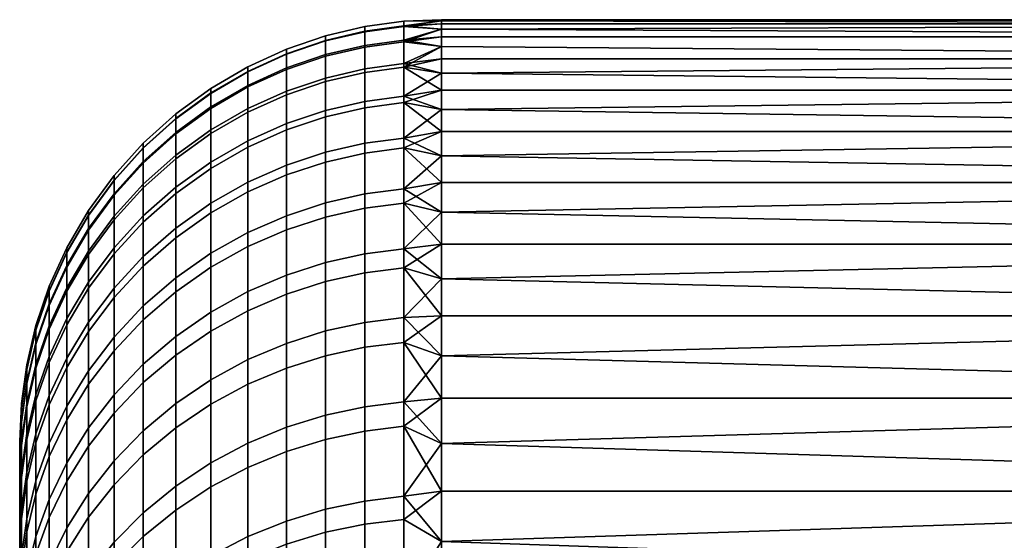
# Model space of a CAD drawing. Header units: millimetres. Extents: x -347 to 347, y -351 to 323.
# Tile 126 of 256: x -347.41 to -340.41, y -59.96 to -56.26. Entities that reach past the tile are written whole.
import ezdxf

# ---------------------------------------------------------------- set-up
doc = ezdxf.new("R2010")
doc.units = ezdxf.units.MM
doc.layers.add('kolecka', color=7, linetype='Continuous', true_color=0x282828)
doc.layers.add('podnoz', color=252, linetype='Continuous', true_color=0x696969)

msp = doc.modelspace()

# ---------------------------------------------------------------- meshes
at = {"layer": 'kolecka'}
mesh = msp.add_polyface(dxfattribs=at)
corners = [(-344.954, -56.8381, 24.3885), (-344.6777, -56.8008, 24.3814), (-344.6777, -57.0979, 23), (-344.954, -57.1348, 23.0088), (-345.2336, -56.9026, 24.4009), (-345.2336, -57.1987, 23.0242), (-345.5125, -56.9958, 24.4186), (-345.5125, -57.2909, 23.0463), (-344.954, -56.6062, 25.7806), (-344.6777, -56.5686, 25.7753), (-345.2336, -56.6713, 25.7899), (-345.5125, -56.7651, 25.8032), (-344.954, -56.4398, 27.1819), (-344.6777, -56.402, 27.1784), (-345.2336, -56.5052, 27.1881), (-345.5125, -56.5996, 27.197), (-344.954, -56.3395, 28.5894), (-344.6777, -56.3016, 28.5877), (-345.2336, -56.4051, 28.5925), (-345.5125, -56.4998, 28.597), (-344.954, -56.3059, 30), (-344.6777, -56.2679, 30), (-345.2336, -56.3716, 30), (-345.5125, -56.4664, 30), (-344.954, -56.3423, 31.4695), (-344.6777, -56.3044, 31.4713), (-345.2336, -56.4079, 31.4663), (-345.5125, -56.5026, 31.4616), (-344.954, -56.4511, 32.9354), (-344.6777, -56.4133, 32.9392), (-345.2336, -56.5165, 32.929), (-345.5125, -56.6109, 32.9197), (-344.954, -56.6316, 34.3944), (-344.6777, -56.5941, 34.4), (-345.2336, -56.6966, 34.3847), (-345.5125, -56.7905, 34.3708), (-344.954, -56.8832, 35.8428), (-344.6777, -56.846, 35.8502), (-345.2336, -56.9476, 35.83), (-345.5125, -57.0407, 35.8115), (-345.786, -57.1628, 35.7872), (-345.786, -56.9136, 34.3526), (-344.954, -57.2051, 37.2773), (-344.6777, -57.1683, 37.2865), (-345.2336, -57.2688, 37.2613), (-344.4082, -56.8952, 23.8437), (-344.4082, -56.6374, 25.2364), (-344.4082, -56.3245, 27.9859), (-344.4082, -56.2642, 29.3341), (-344.4082, -56.3245, 32.0141), (-344.4082, -56.4479, 33.3814), (-344.4082, -56.2642, 30.6659), (-344.4082, -56.4479, 26.6186), (-344.4082, -57.0505, 36.8552), (-344.4082, -56.7576, 35.4589)]
mesh.append_faces([[corners[k] for k in face] for face in [(0, 1, 2, 3), (4, 0, 3, 5), (6, 4, 5, 7), (8, 9, 1, 0), (10, 8, 0, 4), (11, 10, 4, 6), (12, 13, 9, 8), (14, 12, 8, 10), (15, 14, 10, 11), (16, 17, 13, 12), (18, 16, 12, 14), (19, 18, 14, 15), (20, 21, 17, 16), (22, 20, 16, 18), (23, 22, 18, 19), (24, 25, 21, 20), (26, 24, 20, 22), (27, 26, 22, 23), (28, 29, 25, 24), (30, 28, 24, 26), (31, 30, 26, 27), (32, 33, 29, 28), (34, 32, 28, 30), (35, 34, 30, 31), (36, 37, 33, 32), (38, 36, 32, 34), (39, 38, 34, 35), (40, 39, 35, 41), (42, 43, 37, 36), (44, 42, 36, 38), (1, 45, 2, 2), (9, 46, 1, 1), (17, 47, 13, 13), (21, 48, 17, 17), (29, 49, 25, 25), (33, 50, 29, 29), (21, 25, 51, 51), (9, 13, 52, 52), (43, 53, 37, 37), (33, 37, 54, 54)]])
mesh = msp.add_polyface(dxfattribs=at)
corners = [(-344.6777, -58.9734, 17.5529), (-344.4082, -58.9486, 17.5798), (-344.4082, -59.2691, 16.8978), (-344.4082, -58.6465, 18.2665), (-344.6777, -58.3733, 18.9611), (-344.4082, -58.0983, 19.6511), (-344.4082, -58.3631, 18.9572), (-344.6777, -57.8847, 20.2867), (-344.4082, -57.852, 20.3475), (-344.6777, -57.4594, 21.634), (-344.4082, -57.4148, 21.7453), (-344.4082, -57.6242, 21.0458), (-344.4082, -57.2236, 22.4451), (-344.6777, -57.0979, 23), (-344.4082, -56.8952, 23.8437), (-344.4082, -57.0505, 23.1448), (-344.6777, -56.8008, 24.3814), (-344.4082, -56.7576, 24.5411), (-344.6777, -56.5686, 25.7753), (-344.4082, -56.5342, 25.9291), (-344.4082, -56.6374, 25.2364), (-344.4082, -56.4479, 26.6186), (-344.6777, -56.402, 27.1784), (-344.4082, -56.3245, 27.9859), (-344.4082, -56.3781, 27.3044), (-344.6777, -56.3016, 28.5877), (-344.4082, -56.2866, 28.6626), (-344.6777, -56.2679, 30), (-344.4082, -56.2568, 30), (-344.4082, -56.2642, 29.3341), (-344.4082, -56.2642, 30.6659), (-344.6777, -56.3044, 31.4713), (-344.4082, -56.3245, 32.0141), (-344.4082, -56.2866, 31.3374), (-344.6777, -56.4133, 32.9392), (-344.4082, -56.3781, 32.6956), (-344.6777, -56.5941, 34.4), (-344.4082, -56.5342, 34.0709), (-344.4082, -56.4479, 33.3814), (-344.4082, -56.6374, 34.7636), (-344.6777, -56.846, 35.8502), (-344.4082, -56.8952, 36.1563), (-344.4082, -56.7576, 35.4589), (-344.4082, -57.0505, 36.8552), (-344.6777, -57.1683, 37.2865), (-344.4082, -57.4148, 38.2547), (-344.4082, -57.2236, 37.5549), (-344.6777, -57.5603, 38.7053), (-344.4082, -57.6242, 38.9542), (-344.6777, -58.0213, 40.103), (-344.4082, -58.0983, 40.3489), (-344.4082, -57.852, 39.6525), (-344.4082, -58.3631, 41.0428), (-344.6777, -58.5506, 41.4762), (-344.4082, -58.9486, 42.4202), (-344.4082, -58.6465, 41.7335), (-344.6777, -59.1474, 42.8215), (-344.4082, -59.2691, 43.1022), (-344.4082, -59.6082, 43.7788)]
mesh.append_faces([[corners[k] for k in face] for face in [(0, 1, 2, 2), (0, 3, 1, 1), (4, 5, 6, 6), (7, 8, 5, 5), (9, 10, 11, 11), (9, 12, 10, 10), (7, 11, 8, 8), (13, 14, 15, 15), (16, 17, 14, 14), (18, 19, 20, 20), (18, 21, 19, 19), (16, 20, 17, 17), (13, 15, 12, 12), (22, 23, 24, 24), (25, 26, 23, 23), (27, 28, 29, 29), (27, 30, 28, 28), (25, 29, 26, 26), (31, 32, 33, 33), (34, 35, 32, 32), (36, 37, 38, 38), (36, 39, 37, 37), (34, 38, 35, 35), (31, 33, 30, 30), (22, 24, 21, 21), (40, 41, 42, 42), (40, 43, 41, 41), (44, 45, 46, 46), (47, 48, 45, 45), (44, 46, 43, 43), (49, 50, 51, 51), (49, 52, 50, 50), (53, 54, 55, 55), (56, 57, 54, 54), (53, 55, 52, 52), (47, 51, 48, 48), (56, 58, 57, 57), (36, 42, 39, 39), (4, 6, 3, 3), (0, 4, 3, 3)]])
mesh = msp.add_polyface(dxfattribs=at)
corners = [(-333.4082, -58.9486, 17.5798), (-333.4082, -59.6082, 16.2212), (-344.4082, -59.2691, 16.8978), (-333.4082, -58.3631, 18.9572), (-344.4082, -58.3631, 18.9572), (-344.4082, -58.0983, 19.6511), (-333.4082, -57.852, 20.3475), (-333.4082, -57.4148, 21.7453), (-344.4082, -57.6242, 21.0458), (-333.4082, -57.0505, 23.1448), (-344.4082, -57.0505, 23.1448), (-344.4082, -56.8952, 23.8437), (-333.4082, -56.7576, 24.5411), (-344.4082, -56.7576, 24.5411), (-344.4082, -56.6374, 25.2364), (-333.4082, -56.5342, 25.9291), (-344.4082, -57.4148, 21.7453), (-344.4082, -57.2236, 22.4451), (-344.4082, -58.6465, 18.2665), (-333.4082, -56.3781, 27.3044), (-344.4082, -56.3781, 27.3044), (-344.4082, -56.3245, 27.9859), (-333.4082, -56.2866, 28.6626), (-344.4082, -56.2866, 28.6626), (-344.4082, -56.2642, 29.3341), (-333.4082, -56.2568, 30), (-333.4082, -56.2866, 31.3374), (-344.4082, -56.2866, 31.3374), (-344.4082, -56.3245, 32.0141), (-333.4082, -56.3781, 32.6956), (-344.4082, -56.3781, 32.6956), (-344.4082, -56.4479, 33.3814), (-333.4082, -56.5342, 34.0709), (-344.4082, -56.2568, 30), (-344.4082, -56.2642, 30.6659), (-333.4082, -56.7576, 35.4589), (-344.4082, -56.7576, 35.4589), (-344.4082, -56.8952, 36.1563), (-333.4082, -57.0505, 36.8552), (-344.4082, -57.0505, 36.8552), (-344.4082, -57.2236, 37.5549), (-333.4082, -57.4148, 38.2547), (-333.4082, -57.852, 39.6525), (-344.4082, -57.852, 39.6525), (-344.4082, -58.0983, 40.3489), (-333.4082, -58.3631, 41.0428), (-333.4082, -58.9486, 42.4202), (-344.4082, -58.9486, 42.4202), (-344.4082, -59.2691, 43.1022), (-333.4082, -59.6082, 43.7788), (-344.4082, -58.3631, 41.0428), (-344.4082, -58.6465, 41.7335), (-344.4082, -57.4148, 38.2547), (-344.4082, -57.6242, 38.9542), (-344.4082, -56.5342, 34.0709), (-344.4082, -56.6374, 34.7636), (-344.4082, -56.4479, 26.6186), (-344.4082, -58.9486, 17.5798), (-344.4082, -57.852, 20.3475), (-344.4082, -56.5342, 25.9291)]
mesh.append_faces([[corners[k] for k in face] for face in [(0, 1, 2, 2), (3, 4, 5, 6), (7, 6, 8, 8), (9, 10, 11, 12), (12, 13, 14, 15), (7, 16, 17, 9), (3, 0, 18, 18), (19, 20, 21, 22), (22, 23, 24, 25), (26, 27, 28, 29), (29, 30, 31, 32), (25, 33, 34, 26), (35, 36, 37, 38), (38, 39, 40, 41), (42, 43, 44, 45), (46, 47, 48, 49), (45, 50, 51, 46), (41, 52, 53, 42), (32, 54, 55, 35), (15, 56, 20, 19), (0, 2, 57, 57), (0, 57, 18, 18), (6, 58, 8, 8), (58, 6, 5, 5), (4, 3, 18, 18), (9, 17, 10, 10), (12, 11, 13, 13), (15, 59, 56, 56), (22, 21, 23, 23), (59, 15, 14, 14), (26, 34, 27, 27), (29, 28, 30, 30), (35, 55, 36, 36), (38, 37, 39, 39), (41, 40, 52, 52), (54, 32, 31, 31), (33, 25, 24, 24), (16, 7, 8, 8), (42, 53, 43, 43), (46, 51, 47, 47), (50, 45, 44, 44)]])
mesh = msp.add_polyface(dxfattribs=at)
corners = [(-345.786, -57.1181, 24.442), (-345.5125, -56.9958, 24.4186), (-345.5125, -57.2909, 23.0463), (-345.786, -57.412, 23.0754), (-346.0498, -57.2692, 24.4708), (-346.0498, -57.5616, 23.1113), (-345.786, -56.8884, 25.8208), (-345.5125, -56.7651, 25.8032), (-346.0498, -57.0407, 25.8424), (-346.299, -57.2209, 25.8681), (-346.299, -57.4479, 24.5049), (-346.5295, -57.4265, 25.8973), (-346.5295, -57.652, 24.5438), (-345.786, -56.7236, 27.2088), (-345.5125, -56.5996, 27.197), (-346.0498, -56.8768, 27.2232), (-346.299, -57.0579, 27.2404), (-346.5295, -57.2647, 27.2599), (-346.7372, -57.4941, 27.2816), (-346.7372, -57.6546, 25.9298), (-345.786, -56.6242, 28.6029), (-345.5125, -56.4998, 28.597), (-346.0498, -56.7779, 28.6101), (-346.299, -56.9596, 28.6187), (-346.5295, -57.1672, 28.6285), (-346.7372, -57.3973, 28.6393), (-345.786, -56.5909, 30), (-345.5125, -56.4664, 30), (-346.0498, -56.7448, 30), (-346.299, -56.9268, 30), (-346.5295, -57.1345, 30), (-346.7372, -57.3649, 30), (-345.786, -56.627, 31.4555), (-345.5125, -56.5026, 31.4616), (-346.0498, -56.7807, 31.448), (-346.299, -56.9624, 31.439), (-346.5295, -57.1699, 31.4288), (-346.7372, -57.4001, 31.4175), (-345.786, -56.7348, 32.9075), (-345.5125, -56.6109, 32.9197), (-346.0498, -56.8879, 32.8924), (-346.299, -57.069, 32.8746), (-346.5295, -57.2757, 32.8542), (-346.7372, -57.505, 32.8316), (-345.786, -56.9136, 34.3526), (-345.5125, -56.7905, 34.3708), (-346.0498, -57.0658, 34.33), (-346.299, -57.2458, 34.3033), (-346.5295, -57.4513, 34.2728), (-346.7372, -57.6792, 34.239), (-346.0498, -57.3137, 35.7572), (-345.786, -57.1628, 35.7872), (-346.299, -57.4921, 35.7217), (-346.5295, -57.6958, 35.6812), (-346.0498, -57.6308, 37.1706), (-345.786, -57.4816, 37.208)]
mesh.append_faces([[corners[k] for k in face] for face in [(0, 1, 2, 3), (4, 0, 3, 5), (6, 7, 1, 0), (8, 6, 0, 4), (9, 8, 4, 10), (11, 9, 10, 12), (13, 14, 7, 6), (15, 13, 6, 8), (16, 15, 8, 9), (17, 16, 9, 11), (18, 17, 11, 19), (20, 21, 14, 13), (22, 20, 13, 15), (23, 22, 15, 16), (24, 23, 16, 17), (25, 24, 17, 18), (26, 27, 21, 20), (28, 26, 20, 22), (29, 28, 22, 23), (30, 29, 23, 24), (31, 30, 24, 25), (32, 33, 27, 26), (34, 32, 26, 28), (35, 34, 28, 29), (36, 35, 29, 30), (37, 36, 30, 31), (38, 39, 33, 32), (40, 38, 32, 34), (41, 40, 34, 35), (42, 41, 35, 36), (43, 42, 36, 37), (44, 45, 39, 38), (46, 44, 38, 40), (47, 46, 40, 41), (48, 47, 41, 42), (49, 48, 42, 43), (50, 51, 44, 46), (52, 50, 46, 47), (53, 52, 47, 48), (54, 55, 51, 50)]])
mesh = msp.add_polyface(dxfattribs=at)
corners = [(-344.954, -59.0079, 17.5686), (-344.6777, -58.9734, 17.5529), (-344.6777, -59.6449, 16.1772), (-344.954, -59.6786, 16.1947), (-345.2336, -59.0677, 17.5959), (-345.2336, -59.7369, 16.225), (-344.954, -58.4086, 18.9751), (-344.6777, -58.3733, 18.9611), (-345.2336, -58.4697, 18.9993), (-345.5125, -58.5579, 19.0342), (-345.5125, -59.154, 17.6353), (-344.954, -57.9206, 20.299), (-344.6777, -57.8847, 20.2867), (-345.2336, -57.9828, 20.3203), (-345.5125, -58.0725, 20.351), (-344.954, -57.4958, 21.6446), (-344.6777, -57.4594, 21.634), (-345.2336, -57.5589, 21.6629), (-345.5125, -57.65, 21.6894), (-344.954, -57.1348, 23.0088), (-344.6777, -57.0979, 23), (-345.2336, -57.1987, 23.0242), (-345.5125, -57.2909, 23.0463), (-345.5125, -57.3608, 37.2383), (-345.2336, -57.2688, 37.2613), (-345.2336, -56.9476, 35.83), (-345.5125, -57.0407, 35.8115), (-345.786, -57.4816, 37.208), (-345.786, -57.1628, 35.7872), (-344.954, -57.5966, 38.6943), (-344.6777, -57.5603, 38.7053), (-344.6777, -57.1683, 37.2865), (-344.954, -57.2051, 37.2773), (-345.2336, -57.6595, 38.6752), (-345.5125, -57.7502, 38.6477), (-345.786, -57.8694, 38.6115), (-344.954, -58.057, 40.0902), (-344.6777, -58.0213, 40.103), (-345.2336, -58.1189, 40.0681), (-345.5125, -58.2082, 40.0361), (-345.786, -58.3254, 39.9942), (-344.954, -58.5857, 41.4617), (-344.6777, -58.5506, 41.4762), (-345.2336, -58.6464, 41.4366), (-345.5125, -58.734, 41.4003), (-345.786, -58.8491, 41.3526), (-344.954, -59.1817, 42.8053), (-344.6777, -59.1474, 42.8215), (-345.2336, -59.2411, 42.7772), (-345.5125, -59.3268, 42.7366), (-345.786, -59.4394, 42.6834), (-344.4082, -59.2691, 16.8978), (-344.4082, -58.0983, 19.6511), (-344.4082, -57.6242, 21.0458), (-344.4082, -57.2236, 22.4451), (-344.4082, -57.4148, 38.2547), (-344.4082, -58.3631, 41.0428), (-344.4082, -58.9486, 42.4202), (-344.4082, -57.852, 39.6525)]
mesh.append_faces([[corners[k] for k in face] for face in [(0, 1, 2, 3), (4, 0, 3, 5), (6, 7, 1, 0), (8, 6, 0, 4), (9, 8, 4, 10), (11, 12, 7, 6), (13, 11, 6, 8), (14, 13, 8, 9), (15, 16, 12, 11), (17, 15, 11, 13), (18, 17, 13, 14), (19, 20, 16, 15), (21, 19, 15, 17), (22, 21, 17, 18), (23, 24, 25, 26), (27, 23, 26, 28), (29, 30, 31, 32), (33, 29, 32, 24), (34, 33, 24, 23), (35, 34, 23, 27), (36, 37, 30, 29), (38, 36, 29, 33), (39, 38, 33, 34), (40, 39, 34, 35), (41, 42, 37, 36), (43, 41, 36, 38), (44, 43, 38, 39), (45, 44, 39, 40), (46, 47, 42, 41), (48, 46, 41, 43), (49, 48, 43, 44), (50, 49, 44, 45), (1, 51, 2, 2), (12, 52, 7, 7), (16, 53, 12, 12), (16, 20, 54, 54), (30, 55, 31, 31), (42, 56, 37, 37), (47, 57, 42, 42), (30, 37, 58, 58)]])
mesh = msp.add_polyface(dxfattribs=at)
corners = [(-345.786, -57.7696, 21.7241), (-345.5125, -57.65, 21.6894), (-345.5125, -58.0725, 20.351), (-345.786, -58.1903, 20.3913), (-346.0498, -57.9173, 21.7671), (-346.0498, -58.3359, 20.4412), (-345.786, -57.412, 23.0754), (-345.5125, -57.2909, 23.0463), (-346.0498, -57.5616, 23.1113), (-346.299, -57.7385, 23.1538), (-346.299, -58.092, 21.8178), (-346.5295, -57.9405, 23.2023), (-346.5295, -58.2915, 21.8758), (-346.299, -57.4479, 24.5049), (-346.0498, -57.2692, 24.4708), (-346.5295, -57.652, 24.5438), (-346.7372, -57.8783, 24.587), (-346.7372, -58.1645, 23.256), (-346.9192, -58.1232, 24.6337), (-346.9192, -58.4069, 23.3142), (-346.7372, -57.6546, 25.9298), (-346.5295, -57.4265, 25.8973), (-346.9192, -57.9014, 25.9649), (-347.073, -58.1625, 26.0021), (-347.073, -58.3822, 24.6831), (-346.9192, -57.7423, 27.305), (-346.7372, -57.4941, 27.2816), (-347.073, -58.0048, 27.3299), (-346.9192, -57.6463, 28.6511), (-346.7372, -57.3973, 28.6393), (-347.073, -57.9098, 28.6635), (-347.1975, -58.1831, 28.6764), (-347.1975, -58.2772, 27.3556), (-346.9192, -57.6142, 30), (-346.7372, -57.3649, 30), (-347.073, -57.878, 30), (-347.1975, -58.1516, 30), (-346.9192, -57.649, 31.4053), (-346.7372, -57.4001, 31.4175), (-347.073, -57.9125, 31.3924), (-347.1975, -58.1857, 31.3789), (-346.9192, -57.7531, 32.8072), (-346.7372, -57.505, 32.8316), (-347.073, -58.0156, 32.7814), (-347.1975, -58.2878, 32.7545), (-346.9192, -57.9257, 34.2024), (-346.7372, -57.6792, 34.239), (-347.073, -58.1866, 34.1637), (-346.7372, -57.9218, 35.6362), (-346.5295, -57.6958, 35.6812), (-346.5295, -57.4513, 34.2728), (-346.9192, -58.1663, 35.5876), (-347.073, -58.425, 35.5362), (-346.299, -57.8073, 37.1264), (-346.0498, -57.6308, 37.1706), (-346.0498, -57.3137, 35.7572), (-346.299, -57.4921, 35.7217), (-346.5295, -58.0088, 37.076), (-346.7372, -58.2323, 37.02), (-346.9192, -58.4741, 36.9594), (-346.0498, -58.0166, 38.5668), (-345.786, -57.8694, 38.6115), (-345.786, -57.4816, 37.208), (-346.299, -58.1907, 38.514), (-346.5295, -58.3895, 38.4537), (-346.0498, -58.4703, 39.9424), (-345.786, -58.3254, 39.9942)]
mesh.append_faces([[corners[k] for k in face] for face in [(0, 1, 2, 3), (4, 0, 3, 5), (6, 7, 1, 0), (8, 6, 0, 4), (9, 8, 4, 10), (11, 9, 10, 12), (13, 14, 8, 9), (15, 13, 9, 11), (16, 15, 11, 17), (18, 16, 17, 19), (20, 21, 15, 16), (22, 20, 16, 18), (23, 22, 18, 24), (25, 26, 20, 22), (27, 25, 22, 23), (28, 29, 26, 25), (30, 28, 25, 27), (31, 30, 27, 32), (33, 34, 29, 28), (35, 33, 28, 30), (36, 35, 30, 31), (37, 38, 34, 33), (39, 37, 33, 35), (40, 39, 35, 36), (41, 42, 38, 37), (43, 41, 37, 39), (44, 43, 39, 40), (45, 46, 42, 41), (47, 45, 41, 43), (48, 49, 50, 46), (51, 48, 46, 45), (52, 51, 45, 47), (53, 54, 55, 56), (57, 53, 56, 49), (58, 57, 49, 48), (59, 58, 48, 51), (60, 61, 62, 54), (63, 60, 54, 53), (64, 63, 53, 57), (65, 66, 61, 60)]])
mesh = msp.add_polyface(dxfattribs=at)
corners = [(-345.786, -58.6737, 19.08), (-345.5125, -58.5579, 19.0342), (-345.5125, -59.154, 17.6353), (-345.786, -59.2673, 17.687), (-346.0498, -58.8168, 19.1366), (-346.0498, -59.4073, 17.7508), (-346.299, -58.9859, 19.2036), (-346.299, -59.5728, 17.8263), (-346.5295, -59.1791, 19.2801), (-346.5295, -59.7618, 17.9126), (-345.786, -58.1903, 20.3913), (-345.5125, -58.0725, 20.351), (-346.0498, -58.3359, 20.4412), (-346.299, -58.508, 20.5001), (-346.5295, -58.7046, 20.5674), (-346.7372, -58.9226, 20.642), (-346.7372, -59.3933, 19.3649), (-346.9192, -59.1584, 20.7227), (-346.9192, -59.6251, 19.4567), (-346.299, -58.092, 21.8178), (-346.0498, -57.9173, 21.7671), (-346.5295, -58.2915, 21.8758), (-346.7372, -58.5128, 21.9401), (-346.9192, -58.7522, 22.0096), (-347.073, -59.0054, 22.0832), (-347.073, -59.4079, 20.8082), (-346.7372, -58.1645, 23.256), (-346.5295, -57.9405, 23.2023), (-346.9192, -58.4069, 23.3142), (-347.073, -58.6634, 23.3758), (-347.073, -58.3822, 24.6831), (-346.9192, -58.1232, 24.6337), (-347.1975, -58.2772, 27.3556), (-347.073, -58.0048, 27.3299), (-347.073, -58.1625, 26.0021), (-347.1975, -58.4334, 26.0406), (-347.1975, -58.4573, 34.1236), (-347.073, -58.1866, 34.1637), (-347.073, -58.0156, 32.7814), (-347.1975, -58.2878, 32.7545), (-347.1975, -58.6933, 35.4828), (-347.073, -58.425, 35.5362), (-347.073, -58.73, 36.8953), (-346.9192, -58.4741, 36.9594), (-346.9192, -58.1663, 35.5876), (-347.1975, -58.9953, 36.8288), (-346.7372, -58.61, 38.3868), (-346.5295, -58.3895, 38.4537), (-346.5295, -58.0088, 37.076), (-346.7372, -58.2323, 37.02), (-346.9192, -58.8485, 38.3145), (-347.073, -59.1009, 38.2379), (-347.1975, -59.3627, 38.1585), (-346.299, -58.6416, 39.8811), (-346.0498, -58.4703, 39.9424), (-346.0498, -58.0166, 38.5668), (-346.299, -58.1907, 38.514), (-346.5295, -58.8372, 39.8111), (-346.7372, -59.0541, 39.7334), (-346.9192, -59.2888, 39.6495), (-347.073, -59.5372, 39.5606), (-346.0498, -58.9912, 41.2937), (-345.786, -58.8491, 41.3526), (-345.786, -58.3254, 39.9942), (-346.299, -59.1593, 41.2241), (-346.5295, -59.3512, 41.1446), (-346.7372, -59.5641, 41.0564), (-346.9192, -59.7944, 40.961), (-346.0498, -59.5785, 42.6176), (-345.786, -59.4394, 42.6834), (-346.299, -59.743, 42.5398)]
mesh.append_faces([[corners[k] for k in face] for face in [(0, 1, 2, 3), (4, 0, 3, 5), (6, 4, 5, 7), (8, 6, 7, 9), (10, 11, 1, 0), (12, 10, 0, 4), (13, 12, 4, 6), (14, 13, 6, 8), (15, 14, 8, 16), (17, 15, 16, 18), (19, 20, 12, 13), (21, 19, 13, 14), (22, 21, 14, 15), (23, 22, 15, 17), (24, 23, 17, 25), (26, 27, 21, 22), (28, 26, 22, 23), (29, 28, 23, 24), (30, 31, 28, 29), (32, 33, 34, 35), (36, 37, 38, 39), (40, 41, 37, 36), (42, 43, 44, 41), (45, 42, 41, 40), (46, 47, 48, 49), (50, 46, 49, 43), (51, 50, 43, 42), (52, 51, 42, 45), (53, 54, 55, 56), (57, 53, 56, 47), (58, 57, 47, 46), (59, 58, 46, 50), (60, 59, 50, 51), (61, 62, 63, 54), (64, 61, 54, 53), (65, 64, 53, 57), (66, 65, 57, 58), (67, 66, 58, 59), (68, 69, 62, 61), (70, 68, 61, 64)]])
mesh = msp.add_polyface(dxfattribs=at)
corners = [(-347.1975, -59.2682, 22.1595), (-347.073, -59.0054, 22.0832), (-347.073, -59.4079, 20.8082), (-347.1975, -59.6668, 20.8968), (-347.1975, -58.9294, 23.4397), (-347.073, -58.6634, 23.3758), (-347.2924, -59.2005, 23.5047), (-347.2924, -59.5359, 22.2373), (-347.1975, -58.651, 24.7343), (-347.073, -58.3822, 24.6831), (-347.2924, -58.9248, 24.7866), (-347.3581, -59.1995, 24.839), (-347.3581, -59.4724, 23.57), (-347.1975, -58.4334, 26.0406), (-347.073, -58.1625, 26.0021), (-347.2924, -58.7094, 26.0799), (-347.3581, -58.9862, 26.1193), (-347.396, -59.2598, 26.1582), (-347.396, -59.4709, 24.8907), (-347.2924, -58.5548, 27.3818), (-347.1975, -58.2772, 27.3556), (-347.3581, -58.8331, 27.4081), (-347.396, -59.1082, 27.4341), (-347.4082, -59.3766, 27.4595), (-347.4082, -59.5266, 26.1962), (-347.2924, -58.4616, 28.6895), (-347.1975, -58.1831, 28.6764), (-347.3581, -58.7409, 28.7027), (-347.396, -59.0169, 28.7157), (-347.4082, -59.2862, 28.7284), (-347.2924, -58.4304, 30), (-347.1975, -58.1516, 30), (-347.3581, -58.71, 30), (-347.396, -58.9863, 30), (-347.4082, -59.2559, 30), (-347.2924, -58.4642, 31.3653), (-347.1975, -58.1857, 31.3789), (-347.3581, -58.7435, 31.3515), (-347.396, -59.0195, 31.338), (-347.4082, -59.2887, 31.3247), (-347.2924, -58.5653, 32.7272), (-347.1975, -58.2878, 32.7545), (-347.3581, -58.8436, 32.6998), (-347.396, -59.1185, 32.6727), (-347.4082, -59.3868, 32.6463), (-347.2924, -58.733, 34.0827), (-347.1975, -58.4573, 34.1236), (-347.3581, -59.0096, 34.0417), (-347.396, -59.2829, 34.0011), (-347.4082, -59.5496, 33.9616), (-347.2924, -58.9668, 35.4284), (-347.1975, -58.6933, 35.4828), (-347.3581, -59.241, 35.3738), (-347.396, -59.512, 35.3199), (-347.2924, -59.2658, 36.7611), (-347.1975, -58.9953, 36.8288), (-347.3581, -59.537, 36.6932), (-347.2924, -59.6295, 38.0775), (-347.1975, -59.3627, 38.1585)]
mesh.append_faces([[corners[k] for k in face] for face in [(0, 1, 2, 3), (4, 5, 1, 0), (6, 4, 0, 7), (8, 9, 5, 4), (10, 8, 4, 6), (11, 10, 6, 12), (13, 14, 9, 8), (15, 13, 8, 10), (16, 15, 10, 11), (17, 16, 11, 18), (19, 20, 13, 15), (21, 19, 15, 16), (22, 21, 16, 17), (23, 22, 17, 24), (25, 26, 20, 19), (27, 25, 19, 21), (28, 27, 21, 22), (29, 28, 22, 23), (30, 31, 26, 25), (32, 30, 25, 27), (33, 32, 27, 28), (34, 33, 28, 29), (35, 36, 31, 30), (37, 35, 30, 32), (38, 37, 32, 33), (39, 38, 33, 34), (40, 41, 36, 35), (42, 40, 35, 37), (43, 42, 37, 38), (44, 43, 38, 39), (45, 46, 41, 40), (47, 45, 40, 42), (48, 47, 42, 43), (49, 48, 43, 44), (50, 51, 46, 45), (52, 50, 45, 47), (53, 52, 47, 48), (54, 55, 51, 50), (56, 54, 50, 52), (57, 58, 55, 54)]])
mesh = msp.add_polyface(dxfattribs=at)
corners = [(-345.2336, -61.2802, 13.5939), (-344.954, -61.2253, 13.5578), (-344.954, -62.0969, 12.3015), (-345.2336, -62.1499, 12.3403), (-345.5125, -61.3595, 13.6459), (-345.5125, -62.2264, 12.3964), (-345.786, -61.4636, 13.7143), (-345.786, -62.3269, 12.47), (-346.0498, -61.5922, 13.7988), (-346.0498, -62.451, 12.5609), (-346.299, -61.7442, 13.8986), (-346.299, -62.5978, 12.6684), (-345.2336, -60.4752, 14.8899), (-344.954, -60.4185, 14.8566), (-345.5125, -60.557, 14.9378), (-345.786, -60.6644, 15.0008), (-346.0498, -60.7971, 15.0786), (-346.299, -60.9541, 15.1706), (-345.2336, -59.7369, 16.225), (-344.954, -59.6786, 16.1947), (-345.5125, -59.8211, 16.2687), (-345.786, -59.9316, 16.3261), (-346.0498, -60.0681, 16.397), (-346.299, -60.2295, 16.4809), (-345.5125, -59.154, 17.6353), (-345.2336, -59.0677, 17.5959), (-345.786, -59.2673, 17.687), (-346.0498, -59.4073, 17.7508), (-346.299, -59.5728, 17.8263), (-345.2336, -59.9012, 44.087), (-344.954, -59.8433, 44.1179), (-344.954, -59.1817, 42.8053), (-345.2336, -59.2411, 42.7772), (-345.5125, -59.9848, 44.0422), (-345.5125, -59.3268, 42.7366), (-345.786, -60.0947, 43.9836), (-345.786, -59.4394, 42.6834), (-346.0498, -60.2304, 43.911), (-346.0498, -59.5785, 42.6176), (-346.299, -60.3908, 43.8253), (-346.299, -59.743, 42.5398), (-345.2336, -60.6248, 45.3629), (-344.954, -60.5684, 45.3967), (-345.5125, -60.7061, 45.3141), (-345.786, -60.8129, 45.2501), (-346.0498, -60.9449, 45.171), (-346.299, -61.1009, 45.0775), (-345.2336, -61.4098, 46.6021), (-344.954, -61.3551, 46.6386), (-345.5125, -61.4886, 46.5494), (-345.786, -61.5921, 46.4802), (-346.0498, -61.7201, 46.3947), (-346.299, -61.8713, 46.2936), (-346.5295, -62.0441, 46.1782), (-346.5295, -61.2791, 44.9707), (-345.2336, -62.2542, 47.8015), (-344.954, -62.2015, 47.8406), (-345.5125, -62.3304, 47.745), (-345.786, -62.4304, 47.6708), (-346.0498, -62.554, 47.5792), (-346.299, -62.7001, 47.4708)]
mesh.append_faces([[corners[k] for k in face] for face in [(0, 1, 2, 3), (4, 0, 3, 5), (6, 4, 5, 7), (8, 6, 7, 9), (10, 8, 9, 11), (12, 13, 1, 0), (14, 12, 0, 4), (15, 14, 4, 6), (16, 15, 6, 8), (17, 16, 8, 10), (18, 19, 13, 12), (20, 18, 12, 14), (21, 20, 14, 15), (22, 21, 15, 16), (23, 22, 16, 17), (24, 25, 18, 20), (26, 24, 20, 21), (27, 26, 21, 22), (28, 27, 22, 23), (29, 30, 31, 32), (33, 29, 32, 34), (35, 33, 34, 36), (37, 35, 36, 38), (39, 37, 38, 40), (41, 42, 30, 29), (43, 41, 29, 33), (44, 43, 33, 35), (45, 44, 35, 37), (46, 45, 37, 39), (47, 48, 42, 41), (49, 47, 41, 43), (50, 49, 43, 44), (51, 50, 44, 45), (52, 51, 45, 46), (53, 52, 46, 54), (55, 56, 48, 47), (57, 55, 47, 49), (58, 57, 49, 50), (59, 58, 50, 51), (60, 59, 51, 52)]])
mesh = msp.add_polyface(dxfattribs=at)
corners = [(-346.5295, -59.7618, 17.9126), (-346.299, -59.5728, 17.8263), (-346.299, -60.2295, 16.4809), (-346.5295, -60.4139, 16.5766), (-346.7372, -59.9714, 18.0082), (-346.7372, -60.6184, 16.6829), (-346.9192, -60.1982, 18.1117), (-346.9192, -60.8396, 16.7978), (-346.7372, -59.3933, 19.3649), (-346.5295, -59.1791, 19.2801), (-346.9192, -59.6251, 19.4567), (-347.073, -59.8703, 19.5537), (-347.073, -60.4382, 18.2211), (-347.1975, -60.1247, 19.6545), (-347.1975, -60.6871, 18.3347), (-347.073, -59.4079, 20.8082), (-346.9192, -59.1584, 20.7227), (-347.1975, -59.6668, 20.8968), (-347.2924, -59.9306, 20.9871), (-347.2924, -60.384, 19.7571), (-347.3581, -60.1951, 21.0777), (-347.3581, -60.644, 19.86), (-347.2924, -59.5359, 22.2373), (-347.1975, -59.2682, 22.1595), (-347.3581, -59.8044, 22.3153), (-347.396, -60.0698, 22.3924), (-347.396, -60.4565, 21.1672), (-347.4082, -60.3286, 22.4676), (-347.4082, -60.7116, 21.2545), (-347.3581, -59.4724, 23.57), (-347.2924, -59.2005, 23.5047), (-347.396, -59.7411, 23.6345), (-347.4082, -60.0032, 23.6974), (-347.396, -59.4709, 24.8907), (-347.3581, -59.1995, 24.839), (-347.4082, -59.7357, 24.9412), (-347.4082, -59.5266, 26.1962), (-347.396, -59.2598, 26.1582), (-347.4082, -59.7763, 35.2673), (-347.396, -59.512, 35.3199), (-347.396, -59.2829, 34.0011), (-347.4082, -59.5496, 33.9616), (-347.396, -59.805, 36.626), (-347.3581, -59.537, 36.6932), (-347.3581, -59.241, 35.3738), (-347.4082, -60.0665, 36.5605), (-347.3581, -59.8971, 37.9964), (-347.2924, -59.6295, 38.0775), (-347.2924, -59.2658, 36.7611), (-347.396, -60.1615, 37.9162), (-347.4082, -60.4195, 37.8379), (-347.1975, -59.7948, 39.4684), (-347.073, -59.5372, 39.5606), (-347.073, -59.1009, 38.2379), (-347.1975, -59.3627, 38.1585), (-347.2924, -60.0573, 39.3745), (-347.3581, -60.3206, 39.2803), (-347.396, -60.5807, 39.1872), (-347.073, -60.0381, 40.8601), (-346.9192, -59.7944, 40.961), (-346.9192, -59.2888, 39.6495), (-347.1975, -60.2909, 40.7554), (-347.2924, -60.5485, 40.6487), (-346.5295, -59.9307, 42.451), (-346.299, -59.743, 42.5398), (-346.299, -59.1593, 41.2241), (-346.5295, -59.3512, 41.1446), (-346.7372, -60.1391, 42.3525), (-346.7372, -59.5641, 41.0564), (-346.9192, -60.3644, 42.2459), (-347.073, -60.6028, 42.1332), (-346.5295, -60.574, 43.7273), (-346.299, -60.3908, 43.8253), (-346.7372, -60.7772, 43.6187)]
mesh.append_faces([[corners[k] for k in face] for face in [(0, 1, 2, 3), (4, 0, 3, 5), (6, 4, 5, 7), (8, 9, 0, 4), (10, 8, 4, 6), (11, 10, 6, 12), (13, 11, 12, 14), (15, 16, 10, 11), (17, 15, 11, 13), (18, 17, 13, 19), (20, 18, 19, 21), (22, 23, 17, 18), (24, 22, 18, 20), (25, 24, 20, 26), (27, 25, 26, 28), (29, 30, 22, 24), (31, 29, 24, 25), (32, 31, 25, 27), (33, 34, 29, 31), (35, 33, 31, 32), (36, 37, 33, 35), (38, 39, 40, 41), (42, 43, 44, 39), (45, 42, 39, 38), (46, 47, 48, 43), (49, 46, 43, 42), (50, 49, 42, 45), (51, 52, 53, 54), (55, 51, 54, 47), (56, 55, 47, 46), (57, 56, 46, 49), (58, 59, 60, 52), (61, 58, 52, 51), (62, 61, 51, 55), (63, 64, 65, 66), (67, 63, 66, 68), (69, 67, 68, 59), (70, 69, 59, 58), (71, 72, 64, 63), (73, 71, 63, 67)]])
mesh = msp.add_polyface(dxfattribs=at)
corners = [(-333.4082, -61.1469, 13.5837), (-333.4082, -62.0226, 12.3165), (-344.4082, -61.5761, 12.9452), (-333.4082, -60.3415, 14.8872), (-344.4082, -60.3415, 14.8872), (-344.4082, -59.9657, 15.5507), (-333.4082, -59.6082, 16.2212), (-344.4082, -61.1469, 13.5837), (-344.4082, -60.7353, 14.2313), (-333.4082, -60.3415, 45.1128), (-344.4082, -60.3415, 45.1128), (-344.4082, -60.7353, 45.7687), (-333.4082, -61.1469, 46.4163), (-344.4082, -61.1469, 46.4163), (-344.4082, -61.5761, 47.0548), (-333.4082, -62.0226, 47.6835), (-333.4082, -59.6082, 43.7788), (-344.4082, -59.6082, 43.7788), (-344.4082, -59.9657, 44.4493), (-344.4082, -59.6082, 16.2212), (-344.4082, -59.2691, 16.8978), (-344.4082, -62.0226, 12.3165), (-344.4082, -59.2691, 43.1022), (-344.4082, -62.0226, 47.6835), (-344.954, -61.2253, 13.5578), (-344.6777, -61.1936, 13.537), (-344.6777, -62.0663, 12.2791), (-344.954, -62.0969, 12.3015), (-344.954, -60.4185, 14.8566), (-344.6777, -60.3857, 14.8375), (-344.954, -59.6786, 16.1947), (-344.6777, -59.6449, 16.1772), (-344.954, -59.8433, 44.1179), (-344.6777, -59.8098, 44.1358), (-344.6777, -59.1474, 42.8215), (-344.954, -59.1817, 42.8053), (-344.954, -60.5684, 45.3967), (-344.6777, -60.5358, 45.4162), (-344.954, -61.3551, 46.6386), (-344.6777, -61.3236, 46.6596), (-344.954, -62.2015, 47.8406), (-344.6777, -62.171, 47.8633), (-344.4082, -61.1469, 13.5837), (-344.4082, -61.5761, 12.9452), (-344.4082, -60.7353, 14.2313), (-344.4082, -59.9657, 15.5507), (-344.4082, -60.3415, 14.8872), (-344.4082, -59.6082, 16.2212), (-344.4082, -59.2691, 16.8978), (-344.4082, -59.9657, 44.4493), (-344.4082, -59.6082, 43.7788), (-344.4082, -60.3415, 45.1128), (-344.4082, -61.1469, 46.4163), (-344.4082, -60.7353, 45.7687), (-344.4082, -61.5761, 47.0548), (-344.4082, -62.0226, 47.6835)]
mesh.append_faces([[corners[k] for k in face] for face in [(0, 1, 2, 2), (3, 4, 5, 6), (0, 7, 8, 3), (9, 10, 11, 12), (12, 13, 14, 15), (16, 17, 18, 9), (0, 2, 7, 7), (6, 5, 19, 19), (4, 3, 8, 8), (20, 6, 19, 19), (2, 1, 21, 21), (16, 22, 17, 17), (12, 11, 13, 13), (10, 9, 18, 18), (15, 14, 23, 23), (24, 25, 26, 27), (28, 29, 25, 24), (30, 31, 29, 28), (32, 33, 34, 35), (36, 37, 33, 32), (38, 39, 37, 36), (40, 41, 39, 38), (25, 42, 43, 43), (25, 44, 42, 42), (29, 45, 46, 46), (31, 47, 45, 45), (31, 48, 47, 47), (29, 46, 44, 44), (33, 49, 50, 50), (49, 33, 37, 51), (39, 52, 53, 53), (39, 54, 52, 52), (37, 53, 51, 51), (41, 55, 54, 54), (25, 43, 26, 26), (31, 45, 29, 29), (25, 29, 44, 44), (39, 53, 37, 37), (39, 41, 54, 54), (34, 33, 50, 50)]])
at = {"layer": 'podnoz'}
mesh = msp.add_polyface(dxfattribs=at)
corners = [(-347.4082, -99.7572, 16.5002), (-347.4082, -99.7572, 30.0004), (-347.4082, -99.7572, 43.5007), (-347.4082, -86.2568, 16.5002), (-347.4082, -86.2568, 30.0004), (-347.4082, -86.2568, 43.5007), (-347.4082, -72.7563, 16.5002), (-347.4082, -72.7563, 30.0004), (-347.4082, -72.7563, 43.5007), (-347.4082, -86.2568, 3), (-347.4082, -84.9321, 3.0322), (-347.4082, -83.6105, 3.1299), (-347.4082, -82.2953, 3.2925), (-347.4082, -80.9894, 3.5192), (-347.4082, -79.6962, 3.8094), (-347.4082, -78.4188, 4.1625), (-347.4082, -77.1602, 4.5777), (-347.4082, -75.9238, 5.0544), (-347.4082, -74.7125, 5.5918), (-347.4082, -73.5291, 6.1882), (-347.4082, -72.3762, 6.8419), (-347.4082, -71.2567, 7.5511), (-347.4082, -70.173, 8.314), (-347.4082, -69.1279, 9.1289), (-347.4082, -68.1242, 9.994), (-347.4082, -67.1643, 10.9074), (-347.4082, -66.2153, 11.9068), (-347.4082, -65.3187, 12.9535), (-347.4082, -64.4765, 14.0447), (-347.4082, -63.6908, 15.1773), (-347.4082, -62.9634, 16.3482), (-347.4082, -62.2964, 17.5545), (-347.4082, -61.6918, 18.7931), (-347.4082, -61.1515, 20.061), (-347.4082, -60.7116, 21.2545), (-347.4082, -60.3286, 22.4676), (-347.4082, -60.0032, 23.6974), (-347.4082, -59.7357, 24.9412), (-347.4082, -59.5266, 26.1962), (-347.4082, -59.3766, 27.4595), (-347.4082, -59.2862, 28.7284), (-347.4082, -59.2559, 30), (-347.4082, -59.2887, 31.3247), (-347.4082, -59.3868, 32.6463), (-347.4082, -59.5496, 33.9616), (-347.4082, -59.7763, 35.2673), (-347.4082, -60.0665, 36.5605), (-347.4082, -60.4195, 37.8379), (-347.4082, -60.8345, 39.0964), (-347.4082, -61.3111, 40.3328), (-347.4082, -61.8484, 41.544), (-347.4082, -62.4449, 42.7274), (-347.4082, -63.0986, 43.8802), (-347.4082, -63.8078, 44.9997), (-347.4082, -64.5708, 46.0834), (-347.4082, -65.3857, 47.1286), (-347.4082, -66.2508, 48.1325), (-347.4082, -67.1642, 49.0926), (-347.4082, -68.1635, 50.0419), (-347.4082, -69.2102, 50.9387), (-347.4082, -70.3013, 51.781), (-347.4082, -71.4339, 52.5667), (-347.4082, -72.6049, 53.2937), (-347.4082, -73.8113, 53.9602), (-347.4082, -75.05, 54.5644), (-347.4082, -76.318, 55.1044), (-347.4082, -77.5114, 55.5445), (-347.4082, -78.7244, 55.9278), (-347.4082, -79.9542, 56.2536), (-347.4082, -81.1979, 56.5214), (-347.4082, -82.4528, 56.7305), (-347.4082, -83.7161, 56.8805), (-347.4082, -84.9851, 56.9708), (-347.4082, -86.2568, 57.0009), (-347.4082, -87.5816, 56.9679), (-347.4082, -88.9031, 56.8698), (-347.4082, -90.2184, 56.707), (-347.4082, -91.5242, 56.4803), (-347.4082, -92.8173, 56.1902), (-347.4082, -94.0947, 55.8373), (-347.4082, -95.3531, 55.4223), (-347.4082, -96.5895, 54.9457), (-347.4082, -97.8008, 54.4084), (-347.4082, -98.9841, 53.812), (-347.4082, -100.1369, 53.1583), (-347.4082, -101.2565, 52.449), (-347.4082, -102.3402, 51.686), (-347.4082, -103.3854, 50.871), (-347.4082, -104.3893, 50.0059), (-347.4082, -105.3494, 49.0925), (-347.4082, -106.2986, 48.0932), (-347.4082, -107.1955, 47.0466), (-347.4082, -108.0378, 45.9555), (-347.4082, -108.8235, 44.823), (-347.4082, -109.5505, 43.6519), (-347.4082, -110.217, 42.4455), (-347.4082, -110.8212, 41.2067), (-347.4082, -111.3612, 39.9388), (-347.4082, -111.8013, 38.7453), (-347.4082, -112.1845, 37.5323), (-347.4082, -112.5104, 36.3026), (-347.4082, -112.7782, 35.0589), (-347.4082, -112.9873, 33.804), (-347.4082, -113.1372, 32.5406), (-347.4082, -113.2275, 31.2717), (-347.4082, -113.2576, 30), (-347.4082, -113.2247, 28.6752), (-347.4082, -113.1265, 27.3536), (-347.4082, -112.9638, 26.0384), (-347.4082, -112.737, 24.7326), (-347.4082, -112.4469, 23.4395), (-347.4082, -112.0941, 22.1621), (-347.4082, -111.679, 20.9036), (-347.4082, -111.2025, 19.6672), (-347.4082, -110.6652, 18.456), (-347.4082, -110.0688, 17.2727), (-347.4082, -109.415, 16.1199), (-347.4082, -108.7057, 15.0003), (-347.4082, -107.9427, 13.9166), (-347.4082, -107.1278, 12.8714), (-347.4082, -106.2627, 11.8675), (-347.4082, -105.3492, 10.9074), (-347.4082, -104.35, 9.9581), (-347.4082, -103.3033, 9.0613), (-347.4082, -102.2123, 8.219), (-347.4082, -101.0797, 7.4333), (-347.4082, -99.9087, 6.7063), (-347.4082, -98.7023, 6.0398), (-347.4082, -97.4635, 5.4356), (-347.4082, -96.1955, 4.8954), (-347.4082, -95.002, 4.4552), (-347.4082, -93.7889, 4.0719), (-347.4082, -92.5592, 3.746), (-347.4082, -91.3155, 3.4783), (-347.4082, -90.0607, 3.2694), (-347.4082, -88.7975, 3.1198), (-347.4082, -87.5286, 3.0299)]
mesh.append_faces([[corners[k] for k in face] for face in [(4, 3, 0, 1), (5, 4, 1, 2), (7, 6, 3, 4), (8, 7, 4, 5), (115, 114, 0, 0), (113, 0, 114, 114), (0, 116, 115, 115), (0, 120, 119, 119), (119, 118, 0, 0), (117, 116, 0, 0), (117, 0, 118, 118), (106, 1, 107, 107), (105, 1, 106, 106), (109, 108, 1, 1), (0, 113, 112, 112), (112, 111, 1, 1), (1, 111, 110, 110), (109, 1, 110, 110), (108, 107, 1, 1), (0, 121, 120, 120), (3, 131, 130, 130), (129, 3, 130, 130), (131, 3, 132, 132), (135, 134, 3, 3), (133, 3, 134, 134), (3, 133, 132, 132), (3, 136, 135, 135), (124, 123, 0, 0), (123, 122, 0, 0), (0, 125, 124, 124), (0, 129, 128, 128), (0, 127, 126, 126), (128, 127, 0, 0), (125, 0, 126, 126), (3, 129, 0, 0), (121, 0, 122, 122), (0, 112, 1, 1), (1, 103, 102, 102), (101, 100, 1, 1), (99, 1, 100, 100), (1, 98, 97, 97), (97, 96, 2, 2), (1, 99, 98, 98), (101, 1, 102, 102), (2, 96, 95, 95), (94, 93, 2, 2), (94, 2, 95, 95), (91, 90, 2, 2), (88, 2, 89, 89), (89, 2, 90, 90), (2, 93, 92, 92), (92, 91, 2, 2), (104, 103, 1, 1), (2, 86, 85, 85), (85, 84, 2, 2), (87, 86, 2, 2), (88, 87, 2, 2), (81, 2, 82, 82), (2, 83, 82, 82), (2, 80, 5, 5), (84, 83, 2, 2), (2, 1, 97, 97), (80, 2, 81, 81), (5, 80, 79, 79), (79, 78, 5, 5), (5, 77, 76, 76), (74, 5, 75, 75), (76, 75, 5, 5), (77, 5, 78, 78), (73, 5, 74, 74), (1, 105, 104, 104), (136, 3, 9, 9), (11, 10, 3, 3), (12, 11, 3, 3), (12, 3, 13, 13), (15, 14, 3, 3), (3, 16, 15, 15), (3, 14, 13, 13), (17, 16, 6, 6), (6, 19, 18, 18), (6, 16, 3, 3), (6, 20, 19, 19), (18, 17, 6, 6), (21, 6, 22, 22), (6, 24, 23, 23), (23, 22, 6, 6), (20, 6, 21, 21), (25, 24, 6, 6), (9, 3, 10, 10), (6, 27, 26, 26), (27, 6, 28, 28), (28, 6, 29, 29), (30, 6, 31, 31), (32, 31, 6, 6), (29, 6, 30, 30), (32, 6, 33, 33), (7, 34, 33, 33), (34, 7, 35, 35), (7, 36, 35, 35), (37, 7, 38, 38), (40, 39, 7, 7), (38, 7, 39, 39), (37, 36, 7, 7), (33, 6, 7, 7), (25, 6, 26, 26), (40, 7, 41, 41), (62, 8, 63, 63), (65, 8, 5, 5), (59, 58, 8, 8), (63, 8, 64, 64), (8, 61, 60, 60), (61, 8, 62, 62), (60, 59, 8, 8), (48, 7, 8, 8), (5, 70, 69, 69), (71, 5, 72, 72), (70, 5, 71, 71), (5, 66, 65, 65), (5, 68, 67, 67), (67, 66, 5, 5), (5, 69, 68, 68), (64, 8, 65, 65), (73, 72, 5, 5), (47, 7, 48, 48), (49, 48, 8, 8), (47, 46, 7, 7), (7, 44, 43, 43), (7, 45, 44, 44), (7, 46, 45, 45), (8, 50, 49, 49), (56, 8, 57, 57), (57, 8, 58, 58), (56, 55, 8, 8), (51, 8, 52, 52), (54, 8, 55, 55), (53, 8, 54, 54), (52, 8, 53, 53), (50, 8, 51, 51), (42, 7, 43, 43), (42, 41, 7, 7)]])

doc.saveas('drawing.dxf')
